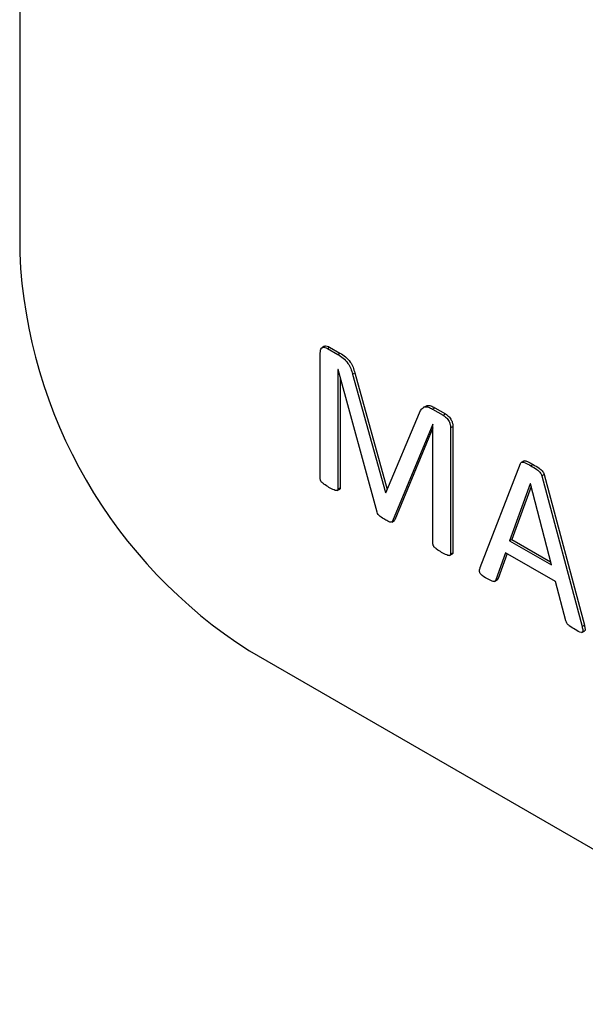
# Model space of a CAD drawing. Header units: inches. Extents: x 0.6 to 33.8, y 0 to 21.7.
# Tile 155 of 172: x 29.0958 to 29.1393, y 18.1951 to 18.2709. Entities that reach past the tile are written whole.
import ezdxf

# ---------------------------------------------------------------- set-up
doc = ezdxf.new("R2010")
doc.units = ezdxf.units.IN
doc.header["$MEASUREMENT"] = 0

msp = doc.modelspace()

# ---------------------------------------------------------------- linework, layer by layer
at = {"color": 7, "linetype": 'Continuous'}
for p, q in [((29.0957578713, 18.548932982), (29.0957578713, 18.2529369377)), ((29.1192212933, 18.2457753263), (29.1190003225, 18.2456477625)), ((29.1194383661, 18.2456117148), (29.1196151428, 18.2457137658)), ((29.1194383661, 18.2456117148), (29.1202338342, 18.2451525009)), ((29.1196151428, 18.2457137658), (29.1204106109, 18.2452545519)), ((29.1188967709, 18.2355537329), (29.1188967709, 18.2452867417)), ((29.1202338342, 18.2451525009), (29.1204106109, 18.2452545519)), ((29.1202592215, 18.2439847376), (29.120250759, 18.2439896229)), ((29.120250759, 18.2439896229), (29.120250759, 18.2347720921)), ((29.1232633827, 18.2329914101), (29.1202592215, 18.2439847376)), ((29.1204275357, 18.243368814), (29.1204275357, 18.2348741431)), ((29.1213720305, 18.2436354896), (29.1215488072, 18.2437375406)), ((29.1213720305, 18.2436354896), (29.1239065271, 18.2345110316)), ((29.1215488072, 18.2437375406), (29.1240476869, 18.234741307)), ((29.1270309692, 18.241175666), (29.1268099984, 18.2410481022)), ((29.1275220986, 18.2409450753), (29.1276988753, 18.2410471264)), ((29.1275220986, 18.2409450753), (29.1283577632, 18.2404626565)), ((29.1276988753, 18.2410471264), (29.1285345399, 18.2405647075)), ((29.1239424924, 18.2344902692), (29.1265193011, 18.2406396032)), ((29.1283577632, 18.2404626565), (29.1285345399, 18.2405647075)), ((29.1275474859, 18.2397773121), (29.1244629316, 18.2322989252)), ((29.1275622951, 18.2394866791), (29.1246397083, 18.2324009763)), ((29.1275622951, 18.2397687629), (29.1275474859, 18.2397773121)), ((29.1275622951, 18.2305512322), (29.1275622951, 18.2397687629)), ((29.1289162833, 18.2395026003), (29.12909306, 18.2396046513)), ((29.1289162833, 18.2395026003), (29.1289162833, 18.2297695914)), ((29.12909306, 18.2396046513), (29.12909306, 18.2298716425)), ((29.1312083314, 18.2287371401), (29.1343055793, 18.2367456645)), ((29.1345799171, 18.2369578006), (29.1343589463, 18.2368302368)), ((29.1350989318, 18.2365710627), (29.1352757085, 18.2366731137)), ((29.1359409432, 18.2357918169), (29.1361177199, 18.2358938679)), ((29.1359409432, 18.2357918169), (29.1390403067, 18.2242085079)), ((29.1361177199, 18.2358938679), (29.1392170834, 18.224310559)), ((29.120250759, 18.2347720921), (29.1204275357, 18.2348741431)), ((29.1350566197, 18.2351883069), (29.133463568, 18.2307919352)), ((29.1351179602, 18.2349717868), (29.1336403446, 18.2308939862)), ((29.1350629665, 18.235184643), (29.1350566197, 18.2351883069)), ((29.1366771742, 18.2289367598), (29.1350629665, 18.235184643)), ((29.120184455, 18.2346568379), (29.1204054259, 18.2347844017)), ((29.1239065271, 18.2345110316), (29.1239654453, 18.2345450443)), ((29.1239065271, 18.2345110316), (29.1239424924, 18.2344902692)), ((29.1243897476, 18.2322291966), (29.1246107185, 18.2323567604)), ((29.1244629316, 18.2322989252), (29.1246397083, 18.2324009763)), ((29.1246397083, 18.2324009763), (29.1245768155, 18.2323644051)), ((29.133463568, 18.2307919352), (29.1336403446, 18.2308939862)), ((29.133463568, 18.2307919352), (29.1366771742, 18.2289367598)), ((29.1336403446, 18.2308939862), (29.1366151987, 18.2291766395)), ((29.1288499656, 18.2296543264), (29.1290709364, 18.2297818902)), ((29.1289162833, 18.2297695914), (29.12909306, 18.2298716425)), ((29.133156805, 18.2298745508), (29.1323994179, 18.2277832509)), ((29.1332724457, 18.2298077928), (29.1325761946, 18.2278853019)), ((29.1369987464, 18.2276566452), (29.133156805, 18.2298745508)), ((29.132304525, 18.2276654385), (29.1325254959, 18.2277930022)), ((29.1323994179, 18.2277832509), (29.1325761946, 18.2278853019)), ((29.1377899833, 18.2246371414), (29.1369987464, 18.2276566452)), ((29.1390403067, 18.2242085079), (29.1392170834, 18.224310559)), ((29.1390318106, 18.2237388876), (29.1392527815, 18.2238664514)), ((29.1134355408, 18.222318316), (29.3595432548, 18.0802433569))]:
    msp.add_line(p, q, dxfattribs=at)
msp.add_arc((29.1341382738, 18.254683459), 0.0384201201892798, 182.6054784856, 237.39452166, dxfattribs=at)
for points, knots in [([(29.11889677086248, 18.24528674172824), (29.11890117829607, 18.24537972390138), (29.11890994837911, 18.24556474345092), (29.11905612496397, 18.24569951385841), (29.11924581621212, 18.24570300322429), (29.11937416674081, 18.2456421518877), (29.11943836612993, 18.24561171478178)], [0, 0, 0, 0, 0.2806647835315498, 0.5584777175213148, 0.7791558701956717, 1, 1, 1, 1]), ([(29.11921233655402, 18.24574365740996), (29.11922574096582, 18.24575922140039), (29.11927484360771, 18.24581623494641), (29.11942579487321, 18.24580041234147), (29.11955201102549, 18.24574265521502), (29.11961514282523, 18.24571376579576)], [0, 0, 0, 0, 0.1580192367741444, 0.578851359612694, 1, 1, 1, 1]), ([(29.120233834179, 18.2451525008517), (29.120372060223, 18.24506722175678), (29.12064781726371, 18.24489709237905), (29.12101728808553, 18.24451108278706), (29.12125194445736, 18.24405458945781), (29.12133194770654, 18.24377537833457), (29.12137203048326, 18.24363548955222)], [0, 0, 0, 0, 0.280629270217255, 0.55984744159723, 0.7794772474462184, 1, 1, 1, 1]), ([(29.1204106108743, 18.24525455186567), (29.1205488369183, 18.24516927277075), (29.12082459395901, 18.24499914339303), (29.12119406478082, 18.24461313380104), (29.12142872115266, 18.24415664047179), (29.12150872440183, 18.24387742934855), (29.12154880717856, 18.2437375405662)], [0, 0, 0, 0, 0.280629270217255, 0.55984744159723, 0.7794772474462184, 1, 1, 1, 1]), ([(29.12651930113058, 18.24063960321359), (29.12657031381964, 18.24074483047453), (29.12667210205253, 18.24095479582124), (29.12691125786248, 18.2411353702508), (29.12722187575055, 18.24110298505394), (29.12742191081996, 18.2409977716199), (29.12752209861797, 18.24094507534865)], [0, 0, 0, 0, 0.2806245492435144, 0.559944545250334, 0.7795977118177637, 1, 1, 1, 1]), ([(29.12702271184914, 18.24113999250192), (29.12705507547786, 18.24116669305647), (29.12715137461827, 18.24124614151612), (29.12740157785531, 18.24119988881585), (29.12759966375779, 18.24109810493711), (29.12769887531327, 18.24104712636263)], [0, 0, 0, 0, 0.2017019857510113, 0.600171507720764, 0.9999999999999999, 0.9999999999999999, 0.9999999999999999, 0.9999999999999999]), ([(29.1283577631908, 18.24046265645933), (29.12844148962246, 18.24040738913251), (29.12860835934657, 18.24029723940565), (29.12880578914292, 18.24001839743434), (29.12890409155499, 18.23973610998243), (29.12891222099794, 18.2395804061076), (29.12891628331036, 18.23950260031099)], [0, 0, 0, 0, 0.2805320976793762, 0.5591103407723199, 0.7796858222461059, 1, 1, 1, 1]), ([(29.1285345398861, 18.24056470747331), (29.12861826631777, 18.24050944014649), (29.12878513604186, 18.24039929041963), (29.12898256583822, 18.24012044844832), (29.12908086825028, 18.23983816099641), (29.12908899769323, 18.23968245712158), (29.12909306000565, 18.23960465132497)], [0, 0, 0, 0, 0.2805320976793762, 0.5591103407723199, 0.7796858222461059, 1, 1, 1, 1]), ([(29.13430557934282, 18.23674566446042), (29.13432100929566, 18.23677596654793), (29.13435180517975, 18.23683644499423), (29.1344709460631, 18.23687798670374), (29.13473180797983, 18.23678015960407), (29.13495198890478, 18.23665475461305), (29.13509893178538, 18.23657106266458)], [0, 0, 0, 0, 0.1251126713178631, 0.2497062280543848, 0.4992739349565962, 1, 1, 1, 1]), ([(29.13456116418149, 18.23693850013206), (29.13458021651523, 18.23694798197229), (29.13465373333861, 18.23698456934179), (29.1349123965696, 18.23687571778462), (29.13513029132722, 18.23675420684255), (29.13527570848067, 18.23667311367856)], [0, 0, 0, 0, 0.1042290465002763, 0.4021863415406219, 1, 1, 1, 1]), ([(29.13509893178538, 18.23657106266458), (29.13525472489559, 18.23648050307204), (29.13548812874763, 18.23634482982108), (29.13576335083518, 18.23613193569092), (29.13589286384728, 18.23594479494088), (29.13592489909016, 18.23584286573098), (29.13594094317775, 18.23579181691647)], [0, 0, 0, 0, 0.5008139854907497, 0.7503022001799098, 0.8749448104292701, 0.9999999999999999, 0.9999999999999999, 0.9999999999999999, 0.9999999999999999]), ([(29.13527570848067, 18.23667311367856), (29.13543150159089, 18.23658255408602), (29.13566490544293, 18.23644688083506), (29.13594012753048, 18.2362339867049), (29.13606964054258, 18.23604684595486), (29.13610167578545, 18.23594491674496), (29.13611771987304, 18.23589386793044)], [0, 0, 0, 0, 0.5008139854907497, 0.7503022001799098, 0.8749448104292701, 0.9999999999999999, 0.9999999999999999, 0.9999999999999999, 0.9999999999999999]), ([(29.11956107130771, 18.23490883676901), (29.11943406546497, 18.23498818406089), (29.11924359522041, 18.23510718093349), (29.11903436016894, 18.23526934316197), (29.11895113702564, 18.23537299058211), (29.11890466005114, 18.23545403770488), (29.11889992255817, 18.23551390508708), (29.11889677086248, 18.23555373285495)], [0, 0, 0, 0, 0.500296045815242, 0.750292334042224, 0.8132301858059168, 0.875748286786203, 0.9999999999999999, 0.9999999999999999, 0.9999999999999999, 0.9999999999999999]), ([(29.12025075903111, 18.23477209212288), (29.12024935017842, 18.23475389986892), (29.12024653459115, 18.23471754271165), (29.12021689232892, 18.23466484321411), (29.12011693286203, 18.23464613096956), (29.11988784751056, 18.23473635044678), (29.11969177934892, 18.23483984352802), (29.11956107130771, 18.23490883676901)], [0, 0, 0, 0, 0.0626770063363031, 0.1252597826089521, 0.2496134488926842, 0.4997578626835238, 1, 1, 1, 1]), ([(29.12042753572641, 18.23487414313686), (29.12042588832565, 18.23485637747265), (29.12042259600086, 18.23482087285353), (29.12040717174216, 18.23478296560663), (29.12038685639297, 18.23477906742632), (29.12038036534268, 18.23477782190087)], [0, 0, 0, 0, 0.4052964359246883, 0.8099835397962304, 1, 1, 1, 1]), ([(29.12386421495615, 18.23242468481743), (29.12374143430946, 18.23249919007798), (29.1235704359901, 18.23260295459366), (29.12334952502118, 18.23280259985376), (29.12329191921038, 18.23292886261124), (29.12326338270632, 18.23299141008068)], [0, 0, 0, 0, 0.562356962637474, 0.783202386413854, 1, 1, 1, 1]), ([(29.12446293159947, 18.23229892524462), (29.12442424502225, 18.23226389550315), (29.12434613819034, 18.23219317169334), (29.12411657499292, 18.23228923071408), (29.12395995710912, 18.23237329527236), (29.12386421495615, 18.23242468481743)], [0, 0, 0, 0, 0.2761257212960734, 0.557488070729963, 1, 1, 1, 1]), ([(29.12823505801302, 18.22990145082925), (29.12810720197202, 18.22998129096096), (29.12791546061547, 18.23010102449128), (29.12770541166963, 18.2302651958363), (29.12762132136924, 18.23036884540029), (29.12757368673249, 18.23044962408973), (29.12756684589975, 18.23051064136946), (29.12756229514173, 18.23055123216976)], [0, 0, 0, 0, 0.5002985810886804, 0.7502807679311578, 0.8132018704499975, 0.8757354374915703, 1, 1, 1, 1]), ([(29.12891628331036, 18.2297695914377), (29.12891489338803, 18.22975159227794), (29.12891211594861, 18.22971562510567), (29.12888319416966, 18.22966307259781), (29.12878486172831, 18.22964327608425), (29.12855837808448, 18.22973060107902), (29.12836438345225, 18.22983311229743), (29.12823505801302, 18.22990145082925)], [0, 0, 0, 0, 0.0626873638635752, 0.1252662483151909, 0.2496278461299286, 0.4997685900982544, 0.9999999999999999, 0.9999999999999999, 0.9999999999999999, 0.9999999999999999]), ([(29.12909306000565, 18.22987164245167), (29.12909144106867, 18.22985404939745), (29.12908820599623, 18.2298188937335), (29.12907294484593, 18.22978092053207), (29.12905254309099, 18.229776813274), (29.12904577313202, 18.22977545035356)], [0, 0, 0, 0, 0.4009558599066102, 0.8012178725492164, 1, 1, 1, 1]), ([(29.13172242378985, 18.22788823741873), (29.13155960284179, 18.22797544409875), (29.13137634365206, 18.22807359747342), (29.13119553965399, 18.22828228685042), (29.13114861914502, 18.22838782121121), (29.13114036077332, 18.22855985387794), (29.13118112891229, 18.22866618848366), (29.13120833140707, 18.22873714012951)], [0, 0, 0, 0, 0.4994615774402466, 0.5621569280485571, 0.6248514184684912, 0.749682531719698, 1, 1, 1, 1]), ([(29.13239941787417, 18.22778325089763), (29.13238756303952, 18.22775498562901), (29.13236390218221, 18.22769857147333), (29.13227056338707, 18.22764283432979), (29.1320453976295, 18.22769860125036), (29.1318517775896, 18.22781228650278), (29.13172242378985, 18.22788823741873)], [0, 0, 0, 0, 0.1253234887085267, 0.2501309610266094, 0.4990270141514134, 0.9999999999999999, 0.9999999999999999, 0.9999999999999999, 0.9999999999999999]), ([(29.13257619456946, 18.22788530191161), (29.1325652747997, 18.22785547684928), (29.13254871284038, 18.22781024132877), (29.13251234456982, 18.2277922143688), (29.13249995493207, 18.22778607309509)], [0, 0, 0, 0, 0.65932837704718, 1, 1, 1, 1]), ([(29.13850505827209, 18.22397270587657), (29.13835848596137, 18.2240578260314), (29.13815474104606, 18.22417614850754), (29.13787354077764, 18.2243985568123), (29.13781782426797, 18.22455764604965), (29.13778998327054, 18.22463714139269)], [0, 0, 0, 0, 0.561909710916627, 0.7810905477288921, 1, 1, 1, 1]), ([(29.13904030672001, 18.22420850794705), (29.13906659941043, 18.22410416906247), (29.13909954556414, 18.22397342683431), (29.13910083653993, 18.22383161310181), (29.13908390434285, 18.22377219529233), (29.13904319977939, 18.22374023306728), (29.13885879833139, 18.22374376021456), (29.13867146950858, 18.22386500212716), (29.13850505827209, 18.22397270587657)], [0, 0, 0, 0, 0.249612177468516, 0.3127774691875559, 0.3752114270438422, 0.4380498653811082, 0.5007985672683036, 1, 1, 1, 1]), ([(29.1392170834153, 18.22431055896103), (29.13924358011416, 18.22420587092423), (29.13927678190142, 18.2240746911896), (29.13927722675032, 18.22393432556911), (29.13926361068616, 18.22387767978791), (29.13923902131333, 18.22386288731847), (29.139228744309, 18.22385670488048)], [0, 0, 0, 0, 0.5942550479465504, 0.7446335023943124, 0.8932708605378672, 1, 1, 1, 1])]:
    msp.add_open_spline(points, degree=3, knots=knots, dxfattribs=at)

doc.saveas('drawing.dxf')
